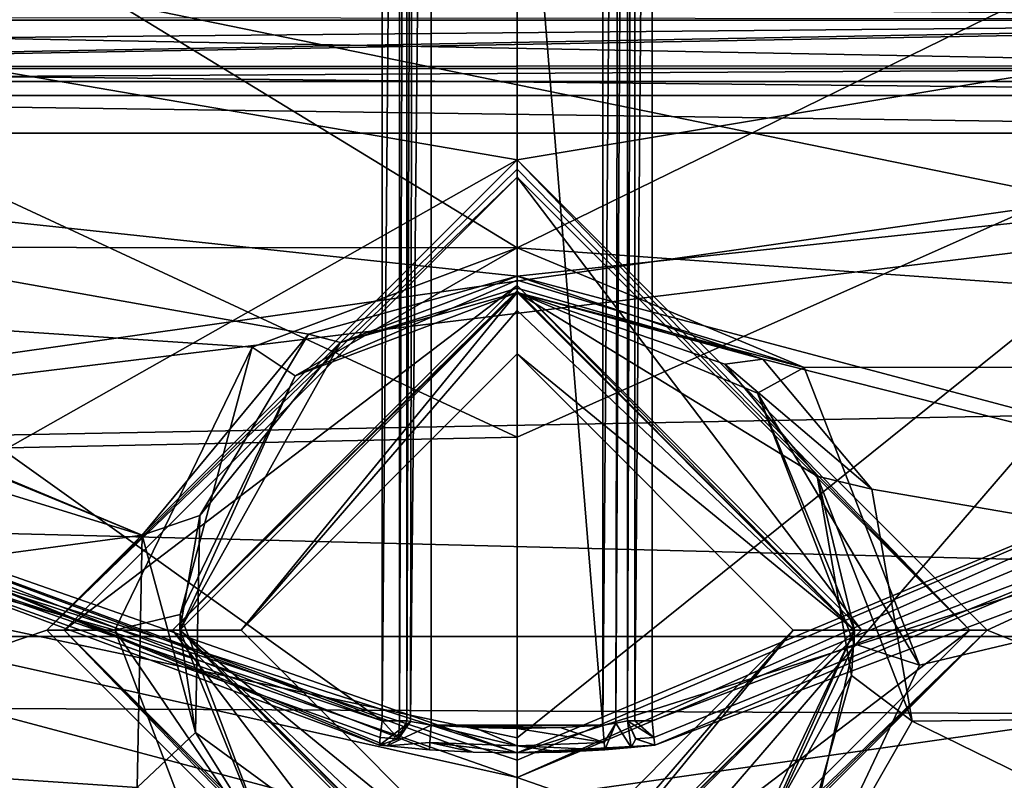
# Model space of a CAD drawing. Extents: x -250 to 250, y -963 to 894.
# Tile 217 of 256: x -152.03 to -148.01, y 780.14 to 783.24. Entities that reach past the tile are written whole.
import ezdxf

# ---------------------------------------------------------------- set-up
doc = ezdxf.new("R2010")
doc.units = 0
doc.header["$LTSCALE"] = 65.185185
for name, color, linetype in [('1652', 7, 'CONTINUOUS'), ('1653', 7, 'CONTINUOUS'), ('1654', 7, 'CONTINUOUS'), ('1655', 7, 'CONTINUOUS'), ('1656', 7, 'CONTINUOUS'), ('1657', 7, 'CONTINUOUS'), ('3435', 7, 'CONTINUOUS'), ('3438', 7, 'CONTINUOUS'), ('3439', 7, 'CONTINUOUS'), ('3441', 7, 'CONTINUOUS'), ('3453', 7, 'CONTINUOUS'), ('3460', 7, 'CONTINUOUS'), ('3505', 7, 'CONTINUOUS'), ('3506', 7, 'CONTINUOUS'), ('3519', 7, 'CONTINUOUS'), ('3538', 7, 'CONTINUOUS'), ('3539', 7, 'CONTINUOUS'), ('3544', 7, 'CONTINUOUS'), ('3587', 7, 'CONTINUOUS'), ('3588', 7, 'CONTINUOUS'), ('3589', 7, 'CONTINUOUS'), ('3590', 7, 'CONTINUOUS'), ('3591', 7, 'CONTINUOUS'), ('3592', 7, 'CONTINUOUS'), ('3593', 7, 'CONTINUOUS'), ('3594', 7, 'CONTINUOUS'), ('3595', 7, 'CONTINUOUS'), ('3596', 7, 'CONTINUOUS'), ('3632', 7, 'CONTINUOUS'), ('3633', 7, 'CONTINUOUS'), ('4189', 7, 'CONTINUOUS'), ('4193', 7, 'CONTINUOUS'), ('4196', 7, 'CONTINUOUS'), ('4203', 7, 'CONTINUOUS'), ('4204', 7, 'CONTINUOUS'), ('4215', 7, 'CONTINUOUS'), ('4216', 7, 'CONTINUOUS'), ('4217', 7, 'CONTINUOUS'), ('4218', 7, 'CONTINUOUS'), ('4233', 7, 'CONTINUOUS'), ('4234', 7, 'CONTINUOUS'), ('4235', 7, 'CONTINUOUS'), ('4236', 7, 'CONTINUOUS'), ('4237', 7, 'CONTINUOUS'), ('4263', 7, 'CONTINUOUS'), ('4457', 7, 'CONTINUOUS'), ('4460', 7, 'CONTINUOUS'), ('4461', 7, 'CONTINUOUS'), ('4462', 7, 'CONTINUOUS'), ('4463', 7, 'CONTINUOUS'), ('4467', 7, 'CONTINUOUS'), ('4468', 7, 'CONTINUOUS'), ('4471', 7, 'CONTINUOUS'), ('4472', 7, 'CONTINUOUS'), ('4479', 7, 'CONTINUOUS'), ('4480', 7, 'CONTINUOUS'), ('676', 7, 'CONTINUOUS'), ('771', 7, 'CONTINUOUS'), ('774', 7, 'CONTINUOUS'), ('775', 7, 'CONTINUOUS'), ('792', 7, 'CONTINUOUS'), ('793', 7, 'CONTINUOUS')]:
    doc.layers.add(name, color=color, linetype=linetype)

msp = doc.modelspace()

# ---------------------------------------------------------------- linework, layer by layer
at = {"layer": '1652', "color": 7, "linetype": 'CONTINUOUS'}
for points in [[(-143.304, 780.6088, -15.65), (-143.376, 780.6764, -15.75), (-150, 777.5, -15.75), (-143.304, 780.6088, -15.65)], [(-143.304, 780.6088, -15.65), (-150, 777.5, -15.75), (-150, 777.4707, -15.6793), (-143.304, 780.6088, -15.65)], [(-150, 777.4, -15.65), (-143.304, 780.6088, -15.65), (-150, 777.4707, -15.6793), (-150, 777.4, -15.65)]]:
    msp.add_3dface(points, dxfattribs=at)
at = {"layer": '1653', "color": 7, "linetype": 'CONTINUOUS'}
for points in [[(-156.1371, 787.0825, -68.45), (-151.7495, 786.9688, -68.45), (-153.5562, 783.1866, -68.45), (-156.1371, 787.0825, -68.45)], [(-146.5824, 783.0558, -68.45), (-148.2505, 786.9688, -68.45), (-143.874, 787.0574, -68.45), (-146.5824, 783.0558, -68.45)], [(-153.5562, 783.1866, -68.45), (-151.7495, 786.9688, -68.45), (-146.5824, 783.0558, -68.45), (-153.5562, 783.1866, -68.45)], [(-151.7495, 786.9688, -68.45), (-148.2505, 786.9688, -68.45), (-146.5824, 783.0558, -68.45), (-151.7495, 786.9688, -68.45)], [(-150, 781.5366, -68.45), (-153.5562, 783.1866, -68.45), (-146.5824, 783.0558, -68.45), (-150, 781.5366, -68.45)]]:
    msp.add_3dface(points, dxfattribs=at)
at = {"layer": '1654', "color": 7, "linetype": 'CONTINUOUS'}
for points in [[(-150, 777.8664, -68.625), (-150, 779.0891, -68.55), (-144.9236, 781.2563, -68.55), (-150, 777.8664, -68.625)], [(-143.6654, 779.1023, -68.65), (-150, 776.6417, -68.65), (-144.9236, 781.2563, -68.55), (-143.6654, 779.1023, -68.65)], [(-150, 776.6417, -68.65), (-150, 777.8664, -68.625), (-144.9236, 781.2563, -68.55), (-150, 776.6417, -68.65)]]:
    msp.add_3dface(points, dxfattribs=at)
at = {"layer": '1655', "color": 7, "linetype": 'CONTINUOUS'}
msp.add_3dface([(-150, 779.0891, -68.55), (-156.3428, 779.1092, -68.65), (-155.2569, 781.4266, -68.55), (-150, 779.0891, -68.55)], dxfattribs=at)
at = {"layer": '1656', "color": 7, "linetype": 'CONTINUOUS'}
for points in [[(-146.5824, 783.0558, -68.45), (-150, 779.0891, -68.55), (-150, 780.3118, -68.475), (-146.5824, 783.0558, -68.45)], [(-150, 781.5366, -68.45), (-146.5824, 783.0558, -68.45), (-150, 780.3118, -68.475), (-150, 781.5366, -68.45)], [(-150, 779.0891, -68.55), (-146.5824, 783.0558, -68.45), (-144.9236, 781.2563, -68.55), (-150, 779.0891, -68.55)]]:
    msp.add_3dface(points, dxfattribs=at)
at = {"layer": '1657', "color": 7, "linetype": 'CONTINUOUS'}
for points in [[(-153.5562, 783.1866, -68.45), (-150, 781.5366, -68.45), (-155.2569, 781.4266, -68.55), (-153.5562, 783.1866, -68.45)], [(-155.2569, 781.4266, -68.55), (-150, 781.5366, -68.45), (-150, 780.3118, -68.475), (-155.2569, 781.4266, -68.55)], [(-150, 779.0891, -68.55), (-155.2569, 781.4266, -68.55), (-150, 780.3118, -68.475), (-150, 779.0891, -68.55)]]:
    msp.add_3dface(points, dxfattribs=at)
at = {"layer": '3435', "color": 7, "linetype": 'CONTINUOUS'}
for points in [[(-150, 780.15, -58.15), (-145.9952, 781.8214, -58.15), (-146.2583, 778.8432, -58.15), (-150, 780.15, -58.15)], [(-153.3915, 781.3366, -58.15), (-150, 780.15, -58.15), (-157.0839, 781.7294, -58.15), (-153.3915, 781.3366, -58.15)], [(-150, 780.15, -58.15), (-146.2583, 778.8432, -58.15), (-157.0839, 781.7294, -58.15), (-150, 780.15, -58.15)], [(-157.0839, 781.7294, -58.15), (-146.2583, 778.8432, -58.15), (-153.7301, 778.8369, -58.15), (-157.0839, 781.7294, -58.15)]]:
    msp.add_3dface(points, dxfattribs=at)
at = {"layer": '3438', "color": 7, "linetype": 'CONTINUOUS'}
for points in [[(-150.55, 780.3813, -11.15), (-155.7023, 784.0617, -11.15), (-150.55, 788.9221, -11.15), (-150.55, 780.3813, -11.15)], [(-147.0289, 781.2926, -11.15), (-149.45, 780.3813, -11.15), (-149.45, 788.9221, -11.15), (-147.0289, 781.2926, -11.15)], [(-143.9619, 784.577, -11.15), (-147.0289, 781.2926, -11.15), (-149.45, 788.9221, -11.15), (-143.9619, 784.577, -11.15)], [(-152.9255, 781.2633, -11.15), (-155.7023, 784.0617, -11.15), (-150.55, 780.3813, -11.15), (-152.9255, 781.2633, -11.15)]]:
    msp.add_3dface(points, dxfattribs=at)
at = {"layer": '3439', "color": 7, "linetype": 'CONTINUOUS'}
for points in [[(-150.5614, 780.2819, -15.05), (-150.5312, 780.2786, -15.1546), (-153.3333, 781.4178, -58.05), (-150.5614, 780.2819, -15.05)], [(-150.5614, 780.2819, -11.25), (-150.5614, 780.2819, -15.05), (-153.3333, 781.4178, -58.05), (-150.5614, 780.2819, -11.25)], [(-150, 780.25, -15.25), (-150, 780.25, -58.05), (-153.3333, 781.4178, -58.05), (-150, 780.25, -15.25)], [(-150.3572, 780.2629, -15.25), (-150.1792, 780.2532, -15.25), (-153.3333, 781.4178, -58.05), (-150.3572, 780.2629, -15.25)], [(-150.1792, 780.2532, -15.25), (-150, 780.25, -15.25), (-153.3333, 781.4178, -58.05), (-150.1792, 780.2532, -15.25)], [(-152.979, 781.1788, -11.25), (-150.5614, 780.2819, -11.25), (-153.3333, 781.4178, -58.05), (-152.979, 781.1788, -11.25)], [(-150.5312, 780.2786, -15.1546), (-150.3572, 780.2629, -15.25), (-153.3333, 781.4178, -58.05), (-150.5312, 780.2786, -15.1546)]]:
    msp.add_3dface(points, dxfattribs=at)
at = {"layer": '3441', "color": 7, "linetype": 'CONTINUOUS'}
for points in [[(-150, 780.25, -58.05), (-146.9748, 781.2083, -11.25), (-146.0608, 781.8971, -58.05), (-150, 780.25, -58.05)], [(-146.9748, 781.2083, -11.25), (-150, 780.25, -58.05), (-149.4386, 780.2819, -15.05), (-146.9748, 781.2083, -11.25)], [(-149.4386, 780.2819, -11.25), (-146.9748, 781.2083, -11.25), (-149.4386, 780.2819, -15.05), (-149.4386, 780.2819, -11.25)], [(-149.4386, 780.2819, -15.05), (-150, 780.25, -58.05), (-149.5356, 780.2718, -15.2202), (-149.4386, 780.2819, -15.05)], [(-149.5356, 780.2718, -15.2202), (-150, 780.25, -58.05), (-149.6428, 780.2629, -15.25), (-149.5356, 780.2718, -15.2202)], [(-149.6428, 780.2629, -15.25), (-150, 780.25, -58.05), (-149.8208, 780.2532, -15.25), (-149.6428, 780.2629, -15.25)], [(-150, 780.25, -58.05), (-150, 780.25, -15.25), (-149.8208, 780.2532, -15.25), (-150, 780.25, -58.05)]]:
    msp.add_3dface(points, dxfattribs=at)
at = {"layer": '3453', "color": 7, "linetype": 'CONTINUOUS'}
for points in [[(-155.0498, 783.247, -6.5278), (-155.3224, 783.0459, -6.7386), (-144.9442, 783.2381, -6.5372), (-155.0498, 783.247, -6.5278)], [(-144.9442, 783.2381, -6.5372), (-155.3224, 783.0459, -6.7386), (-144.6859, 783.0486, -6.7358), (-144.9442, 783.2381, -6.5372)], [(-144.6859, 783.0486, -6.7358), (-155.7084, 782.9847, -6.8018), (-144.2916, 782.9847, -6.8018), (-144.6859, 783.0486, -6.7358)], [(-155.3224, 783.0459, -6.7386), (-155.7084, 782.9847, -6.8018), (-144.6859, 783.0486, -6.7358), (-155.3224, 783.0459, -6.7386)], [(-142.2564, 782.9847, -6.8018), (-156.4409, 781.2556, -8.4358), (-143.8539, 780.9332, -8.7108), (-142.2564, 782.9847, -6.8018)], [(-144.2916, 782.9847, -6.8018), (-156.4409, 781.2556, -8.4358), (-142.2564, 782.9847, -6.8018), (-144.2916, 782.9847, -6.8018)], [(-155.7084, 782.9847, -6.8018), (-156.4409, 781.2556, -8.4358), (-144.2916, 782.9847, -6.8018), (-155.7084, 782.9847, -6.8018)], [(-156.4409, 781.2556, -8.4358), (-154.4044, 779.4312, -9.8856), (-143.8539, 780.9332, -8.7108), (-156.4409, 781.2556, -8.4358)], [(-143.8539, 780.9332, -8.7108), (-154.4044, 779.4312, -9.8856), (-145.7647, 779.3176, -9.9677), (-143.8539, 780.9332, -8.7108)]]:
    msp.add_3dface(points, dxfattribs=at)
at = {"layer": '3460', "color": 7, "linetype": 'CONTINUOUS'}
for points in [[(-149.65, 780.3626, -15.15), (-150.35, 788.9221, -15.15), (-149.65, 788.9221, -15.15), (-149.65, 780.3626, -15.15)], [(-150.35, 780.3626, -15.15), (-150.35, 788.9221, -15.15), (-149.65, 780.3626, -15.15), (-150.35, 780.3626, -15.15)], [(-149.8244, 780.3532, -15.15), (-150.35, 780.3626, -15.15), (-149.65, 780.3626, -15.15), (-149.8244, 780.3532, -15.15)], [(-150.1756, 780.3532, -15.15), (-150.35, 780.3626, -15.15), (-149.8244, 780.3532, -15.15), (-150.1756, 780.3532, -15.15)], [(-150, 780.35, -15.15), (-150.1756, 780.3532, -15.15), (-149.8244, 780.3532, -15.15), (-150, 780.35, -15.15)]]:
    msp.add_3dface(points, dxfattribs=at)
at = {"layer": '3505', "color": 7, "linetype": 'CONTINUOUS'}
for points in [[(-150.45, 780.3813, -15.05), (-150.45, 780.3813, -11.25), (-150.45, 788.9221, -11.25), (-150.45, 780.3813, -15.05)], [(-150.45, 788.9221, -15.05), (-150.45, 780.3813, -15.05), (-150.45, 788.9221, -11.25), (-150.45, 788.9221, -15.05)]]:
    msp.add_3dface(points, dxfattribs=at)
at = {"layer": '3506', "color": 7, "linetype": 'CONTINUOUS'}
for points in [[(-149.55, 788.9221, -11.25), (-149.55, 780.3813, -11.25), (-149.55, 788.9221, -15.05), (-149.55, 788.9221, -11.25)], [(-149.55, 780.3813, -11.25), (-149.55, 780.3813, -15.05), (-149.55, 788.9221, -15.05), (-149.55, 780.3813, -11.25)]]:
    msp.add_3dface(points, dxfattribs=at)
at = {"layer": '3519', "color": 7, "linetype": 'CONTINUOUS'}
for points in [[(-149.65, 780.3626, -15.15), (-149.65, 788.9221, -15.15), (-149.5793, 788.9221, -15.1207), (-149.65, 780.3626, -15.15)], [(-149.5975, 780.3714, -15.1351), (-149.65, 780.3626, -15.15), (-149.5793, 788.9221, -15.1207), (-149.5975, 780.3714, -15.1351)], [(-149.55, 788.9221, -15.05), (-149.55, 780.3813, -15.05), (-149.5975, 780.3714, -15.1351), (-149.55, 788.9221, -15.05)], [(-149.55, 788.9221, -15.05), (-149.5975, 780.3714, -15.1351), (-149.5793, 788.9221, -15.1207), (-149.55, 788.9221, -15.05)]]:
    msp.add_3dface(points, dxfattribs=at)
at = {"layer": '3538', "color": 7, "linetype": 'CONTINUOUS'}
for points in [[(-150.45, 780.3813, -15.05), (-150.4207, 788.9221, -15.1207), (-150.4352, 780.378, -15.1023), (-150.45, 780.3813, -15.05)], [(-150.45, 780.3813, -15.05), (-150.45, 788.9221, -15.05), (-150.4207, 788.9221, -15.1207), (-150.45, 780.3813, -15.05)], [(-150.35, 788.9221, -15.15), (-150.35, 780.3626, -15.15), (-150.4352, 780.378, -15.1023), (-150.35, 788.9221, -15.15)], [(-150.4207, 788.9221, -15.1207), (-150.35, 788.9221, -15.15), (-150.4352, 780.378, -15.1023), (-150.4207, 788.9221, -15.1207)]]:
    msp.add_3dface(points, dxfattribs=at)
at = {"layer": '3539', "color": 7, "linetype": 'CONTINUOUS'}
for points in [[(-150.55, 780.3813, -11.15), (-150.55, 788.9221, -11.15), (-150.4786, 788.9221, -11.18), (-150.55, 780.3813, -11.15)], [(-150.55, 780.3813, -11.15), (-150.4786, 788.9221, -11.18), (-150.4793, 780.3813, -11.1793), (-150.55, 780.3813, -11.15)], [(-150.45, 788.9221, -11.25), (-150.45, 780.3813, -11.25), (-150.4793, 780.3813, -11.1793), (-150.45, 788.9221, -11.25)], [(-150.4786, 788.9221, -11.18), (-150.45, 788.9221, -11.25), (-150.4793, 780.3813, -11.1793), (-150.4786, 788.9221, -11.18)]]:
    msp.add_3dface(points, dxfattribs=at)
at = {"layer": '3544', "color": 7, "linetype": 'CONTINUOUS'}
for points in [[(-149.55, 780.3813, -11.25), (-149.55, 788.9221, -11.25), (-149.5213, 788.9221, -11.1799), (-149.55, 780.3813, -11.25)], [(-149.5207, 780.3813, -11.1793), (-149.55, 780.3813, -11.25), (-149.5213, 788.9221, -11.1799), (-149.5207, 780.3813, -11.1793)], [(-149.45, 788.9221, -11.15), (-149.5207, 780.3813, -11.1793), (-149.5213, 788.9221, -11.1799), (-149.45, 788.9221, -11.15)], [(-149.45, 788.9221, -11.15), (-149.45, 780.3813, -11.15), (-149.5207, 780.3813, -11.1793), (-149.45, 788.9221, -11.15)]]:
    msp.add_3dface(points, dxfattribs=at)
at = {"layer": '3587', "color": 7, "linetype": 'CONTINUOUS'}
for points in [[(-149.45, 780.3813, -11.15), (-147.0289, 781.2926, -11.15), (-149.4424, 780.3123, -11.1781), (-149.45, 780.3813, -11.15)], [(-147.0289, 781.2926, -11.15), (-149.4386, 780.2819, -11.25), (-149.4424, 780.3123, -11.1781), (-147.0289, 781.2926, -11.15)], [(-147.0289, 781.2926, -11.15), (-146.9748, 781.2083, -11.25), (-149.4386, 780.2819, -11.25), (-147.0289, 781.2926, -11.15)]]:
    msp.add_3dface(points, dxfattribs=at)
at = {"layer": '3588', "color": 7, "linetype": 'CONTINUOUS'}
for points in [[(-149.55, 780.3813, -11.25), (-149.4424, 780.3123, -11.1781), (-149.5177, 780.3077, -11.25), (-149.55, 780.3813, -11.25)], [(-149.55, 780.3813, -11.25), (-149.5207, 780.3813, -11.1793), (-149.4424, 780.3123, -11.1781), (-149.55, 780.3813, -11.25)], [(-149.5207, 780.3813, -11.1793), (-149.45, 780.3813, -11.15), (-149.4424, 780.3123, -11.1781), (-149.5207, 780.3813, -11.1793)], [(-149.4424, 780.3123, -11.1781), (-149.4386, 780.2819, -11.25), (-149.5177, 780.3077, -11.25), (-149.4424, 780.3123, -11.1781)]]:
    msp.add_3dface(points, dxfattribs=at)
at = {"layer": '3589', "color": 7, "linetype": 'CONTINUOUS'}
for points in [[(-149.55, 780.3813, -15.05), (-149.5177, 780.3077, -11.25), (-149.5166, 780.3067, -15.05), (-149.55, 780.3813, -15.05)], [(-149.55, 780.3813, -15.05), (-149.55, 780.3813, -11.25), (-149.5177, 780.3077, -11.25), (-149.55, 780.3813, -15.05)], [(-149.5177, 780.3077, -11.25), (-149.4386, 780.2819, -11.25), (-149.5166, 780.3067, -15.05), (-149.5177, 780.3077, -11.25)], [(-149.4386, 780.2819, -11.25), (-149.4386, 780.2819, -15.05), (-149.5166, 780.3067, -15.05), (-149.4386, 780.2819, -11.25)]]:
    msp.add_3dface(points, dxfattribs=at)
at = {"layer": '3590', "color": 7, "linetype": 'CONTINUOUS'}
for points in [[(-149.65, 780.3626, -15.15), (-149.5975, 780.3714, -15.1351), (-149.6449, 780.2921, -15.1793), (-149.65, 780.3626, -15.15)], [(-149.5975, 780.3714, -15.1351), (-149.6428, 780.2629, -15.25), (-149.6449, 780.2921, -15.1793), (-149.5975, 780.3714, -15.1351)], [(-149.5356, 780.2718, -15.2202), (-149.6428, 780.2629, -15.25), (-149.5975, 780.3714, -15.1351), (-149.5356, 780.2718, -15.2202)], [(-149.55, 780.3813, -15.05), (-149.5356, 780.2718, -15.2202), (-149.5975, 780.3714, -15.1351), (-149.55, 780.3813, -15.05)], [(-149.5356, 780.2718, -15.2202), (-149.55, 780.3813, -15.05), (-149.5166, 780.3067, -15.05), (-149.5356, 780.2718, -15.2202)], [(-149.4386, 780.2819, -15.05), (-149.5356, 780.2718, -15.2202), (-149.5166, 780.3067, -15.05), (-149.4386, 780.2819, -15.05)]]:
    msp.add_3dface(points, dxfattribs=at)
at = {"layer": '3591', "color": 7, "linetype": 'CONTINUOUS'}
for points in [[(-150, 780.35, -15.15), (-149.8244, 780.3532, -15.15), (-149.6449, 780.2921, -15.1793), (-150, 780.35, -15.15)], [(-150, 780.35, -15.15), (-149.6449, 780.2921, -15.1793), (-150, 780.2793, -15.1793), (-150, 780.35, -15.15)], [(-149.8244, 780.3532, -15.15), (-149.65, 780.3626, -15.15), (-149.6449, 780.2921, -15.1793), (-149.8244, 780.3532, -15.15)], [(-149.6449, 780.2921, -15.1793), (-149.6428, 780.2629, -15.25), (-150, 780.2793, -15.1793), (-149.6449, 780.2921, -15.1793)], [(-149.8208, 780.2532, -15.25), (-150, 780.25, -15.25), (-150, 780.2793, -15.1793), (-149.8208, 780.2532, -15.25)], [(-149.6428, 780.2629, -15.25), (-149.8208, 780.2532, -15.25), (-150, 780.2793, -15.1793), (-149.6428, 780.2629, -15.25)]]:
    msp.add_3dface(points, dxfattribs=at)
at = {"layer": '3592', "color": 7, "linetype": 'CONTINUOUS'}
for points in [[(-150.35, 780.3626, -15.15), (-150, 780.2793, -15.1793), (-150.3551, 780.2921, -15.1793), (-150.35, 780.3626, -15.15)], [(-150.35, 780.3626, -15.15), (-150.1756, 780.3532, -15.15), (-150, 780.2793, -15.1793), (-150.35, 780.3626, -15.15)], [(-150.1756, 780.3532, -15.15), (-150, 780.35, -15.15), (-150, 780.2793, -15.1793), (-150.1756, 780.3532, -15.15)], [(-150.1792, 780.2532, -15.25), (-150.3572, 780.2629, -15.25), (-150.3551, 780.2921, -15.1793), (-150.1792, 780.2532, -15.25)], [(-150, 780.2793, -15.1793), (-150, 780.25, -15.25), (-150.3551, 780.2921, -15.1793), (-150, 780.2793, -15.1793)], [(-150, 780.25, -15.25), (-150.1792, 780.2532, -15.25), (-150.3551, 780.2921, -15.1793), (-150, 780.25, -15.25)]]:
    msp.add_3dface(points, dxfattribs=at)
at = {"layer": '3593', "color": 7, "linetype": 'CONTINUOUS'}
for points in [[(-150.4352, 780.378, -15.1023), (-150.5614, 780.2819, -15.05), (-150.4834, 780.3067, -15.05), (-150.4352, 780.378, -15.1023)], [(-150.5312, 780.2786, -15.1546), (-150.5614, 780.2819, -15.05), (-150.4352, 780.378, -15.1023), (-150.5312, 780.2786, -15.1546)], [(-150.35, 780.3626, -15.15), (-150.5312, 780.2786, -15.1546), (-150.4352, 780.378, -15.1023), (-150.35, 780.3626, -15.15)], [(-150.45, 780.3813, -15.05), (-150.4352, 780.378, -15.1023), (-150.4834, 780.3067, -15.05), (-150.45, 780.3813, -15.05)], [(-150.5312, 780.2786, -15.1546), (-150.35, 780.3626, -15.15), (-150.3551, 780.2921, -15.1793), (-150.5312, 780.2786, -15.1546)], [(-150.3572, 780.2629, -15.25), (-150.5312, 780.2786, -15.1546), (-150.3551, 780.2921, -15.1793), (-150.3572, 780.2629, -15.25)]]:
    msp.add_3dface(points, dxfattribs=at)
at = {"layer": '3594', "color": 7, "linetype": 'CONTINUOUS'}
for points in [[(-150.45, 780.3813, -11.25), (-150.4834, 780.3067, -15.05), (-150.4831, 780.307, -11.25), (-150.45, 780.3813, -11.25)], [(-150.45, 780.3813, -11.25), (-150.45, 780.3813, -15.05), (-150.4834, 780.3067, -15.05), (-150.45, 780.3813, -11.25)], [(-150.4834, 780.3067, -15.05), (-150.5614, 780.2819, -15.05), (-150.4831, 780.307, -11.25), (-150.4834, 780.3067, -15.05)], [(-150.5614, 780.2819, -15.05), (-150.5614, 780.2819, -11.25), (-150.4831, 780.307, -11.25), (-150.5614, 780.2819, -15.05)]]:
    msp.add_3dface(points, dxfattribs=at)
at = {"layer": '3595', "color": 7, "linetype": 'CONTINUOUS'}
for points in [[(-150.55, 780.3813, -11.15), (-150.4831, 780.307, -11.25), (-150.5576, 780.3123, -11.1781), (-150.55, 780.3813, -11.15)], [(-150.55, 780.3813, -11.15), (-150.4793, 780.3813, -11.1793), (-150.4831, 780.307, -11.25), (-150.55, 780.3813, -11.15)], [(-150.4793, 780.3813, -11.1793), (-150.45, 780.3813, -11.25), (-150.4831, 780.307, -11.25), (-150.4793, 780.3813, -11.1793)], [(-150.4831, 780.307, -11.25), (-150.5614, 780.2819, -11.25), (-150.5576, 780.3123, -11.1781), (-150.4831, 780.307, -11.25)]]:
    msp.add_3dface(points, dxfattribs=at)
at = {"layer": '3596', "color": 7, "linetype": 'CONTINUOUS'}
for points in [[(-152.9255, 781.2633, -11.15), (-150.55, 780.3813, -11.15), (-152.979, 781.1788, -11.25), (-152.9255, 781.2633, -11.15)], [(-152.979, 781.1788, -11.25), (-150.55, 780.3813, -11.15), (-150.5576, 780.3123, -11.1781), (-152.979, 781.1788, -11.25)], [(-150.5614, 780.2819, -11.25), (-152.979, 781.1788, -11.25), (-150.5576, 780.3123, -11.1781), (-150.5614, 780.2819, -11.25)]]:
    msp.add_3dface(points, dxfattribs=at)
at = {"layer": '3632', "color": 7, "linetype": 'CONTINUOUS'}
for points in [[(-145.9952, 781.8214, -58.15), (-150, 780.15, -58.15), (-146.0608, 781.8971, -58.05), (-145.9952, 781.8214, -58.15)], [(-146.0608, 781.8971, -58.05), (-150, 780.15, -58.15), (-150, 780.2207, -58.1207), (-146.0608, 781.8971, -58.05)], [(-150, 780.25, -58.05), (-146.0608, 781.8971, -58.05), (-150, 780.2207, -58.1207), (-150, 780.25, -58.05)]]:
    msp.add_3dface(points, dxfattribs=at)
at = {"layer": '3633', "color": 7, "linetype": 'CONTINUOUS'}
for points in [[(-150, 780.25, -58.05), (-153.3915, 781.3366, -58.15), (-153.3333, 781.4178, -58.05), (-150, 780.25, -58.05)], [(-150, 780.15, -58.15), (-153.3915, 781.3366, -58.15), (-150, 780.2207, -58.1207), (-150, 780.15, -58.15)], [(-153.3915, 781.3366, -58.15), (-150, 780.25, -58.05), (-150, 780.2207, -58.1207), (-153.3915, 781.3366, -58.15)]]:
    msp.add_3dface(points, dxfattribs=at)
at = {"layer": '4189', "color": 7, "linetype": 'CONTINUOUS'}
for points in [[(-140.4942, 784.2477, 13.35), (-159.5346, 784.3005, 13.35), (-150, 782.6664, 13.35), (-140.4942, 784.2477, 13.35)], [(-159.5346, 784.3005, 13.35), (-155.583, 779.5105, 13.35), (-150, 782.6664, 13.35), (-159.5346, 784.3005, 13.35)], [(-140.4942, 784.2477, 13.35), (-150, 782.6664, 13.35), (-148.0836, 780.7504, 13.35), (-140.4942, 784.2477, 13.35)], [(-144.6076, 779.3679, 13.35), (-140.4942, 784.2477, 13.35), (-148.0836, 780.7504, 13.35), (-144.6076, 779.3679, 13.35)], [(-150, 782.6664, 13.35), (-155.583, 779.5105, 13.35), (-151.9164, 780.7496, 13.35), (-150, 782.6664, 13.35)], [(-151.9164, 780.7496, 13.35), (-155.583, 779.5105, 13.35), (-150, 778.8336, 13.35), (-151.9164, 780.7496, 13.35)], [(-150, 778.8336, 13.35), (-144.6076, 779.3679, 13.35), (-148.0836, 780.7504, 13.35), (-150, 778.8336, 13.35)]]:
    msp.add_3dface(points, dxfattribs=at)
at = {"layer": '4193', "color": 7, "linetype": 'CONTINUOUS'}
for points in [[(-158.9874, 783.4339, 5.5994), (-155.5688, 782.7942, 6.4277), (-151.5283, 781.1375, 8.13), (-158.9874, 783.4339, 5.5994)], [(-156.6276, 780.4509, 8.6967), (-158.9874, 783.4339, 5.5994), (-151.5283, 781.1375, 8.13), (-156.6276, 780.4509, 8.6967)], [(-155.5688, 782.7942, 6.4277), (-155.4522, 782.7743, 6.4516), (-151.5283, 781.1375, 8.13), (-155.5688, 782.7942, 6.4277)], [(-150.8504, 781.9563, 7.356), (-155.4522, 782.7743, 6.4516), (-150, 782.1926, 7.1096), (-150.8504, 781.9563, 7.356)], [(-151.5283, 781.1375, 8.13), (-155.4522, 782.7743, 6.4516), (-150.8504, 781.9563, 7.356), (-151.5283, 781.1375, 8.13)], [(-155.4522, 782.7743, 6.4516), (-144.5478, 782.7743, 6.4516), (-150, 782.1926, 7.1096), (-155.4522, 782.7743, 6.4516)], [(-144.5478, 782.7743, 6.4516), (-143.3872, 780.4367, 8.7077), (-150, 782.1926, 7.1096), (-144.5478, 782.7743, 6.4516)], [(-150, 782.1926, 7.1096), (-143.3872, 780.4367, 8.7077), (-148.9991, 781.8534, 7.4598), (-150, 782.1926, 7.1096)], [(-148.9991, 781.8534, 7.4598), (-143.3872, 780.4367, 8.7077), (-148.5541, 781.3239, 7.9638), (-148.9991, 781.8534, 7.4598)], [(-148.5541, 781.3239, 7.9638), (-143.3872, 780.4367, 8.7077), (-148.3898, 780.38, 8.7514), (-148.5541, 781.3239, 7.9638)], [(-151.5484, 780.1093, 8.9542), (-156.6276, 780.4509, 8.6967), (-151.5283, 781.1375, 8.13), (-151.5484, 780.1093, 8.9542)], [(-151.1199, 779.4361, 9.4193), (-156.6276, 780.4509, 8.6967), (-151.5484, 780.1093, 8.9542), (-151.1199, 779.4361, 9.4193)], [(-150, 778.9959, 9.6953), (-156.6276, 780.4509, 8.6967), (-151.1199, 779.4361, 9.4193), (-150, 778.9959, 9.6953)], [(-153.8804, 778.4817, 9.9916), (-156.6276, 780.4509, 8.6967), (-150, 778.9959, 9.6953), (-153.8804, 778.4817, 9.9916)], [(-143.3872, 780.4367, 8.7077), (-145.3643, 778.9, 9.7526), (-148.3898, 780.38, 8.7514), (-143.3872, 780.4367, 8.7077)], [(-148.3898, 780.38, 8.7514), (-145.3643, 778.9, 9.7526), (-148.9779, 779.3519, 9.4737), (-148.3898, 780.38, 8.7514)]]:
    msp.add_3dface(points, dxfattribs=at)
at = {"layer": '4196', "color": 7, "linetype": 'CONTINUOUS'}
for points in [[(-155.4788, 783.1323, 7.0606), (-155.5059, 783.2351, 7.6434), (-144.4941, 783.2351, 7.6434), (-155.4788, 783.1323, 7.0606)], [(-155.4522, 783.0373, 6.5216), (-155.4788, 783.1323, 7.0606), (-144.4941, 783.2351, 7.6434), (-155.4522, 783.0373, 6.5216)], [(-144.5478, 783.0373, 6.5216), (-155.4522, 783.0373, 6.5216), (-144.4941, 783.2351, 7.6434), (-144.5478, 783.0373, 6.5216)]]:
    msp.add_3dface(points, dxfattribs=at)
at = {"layer": '4203', "color": 7, "linetype": 'CONTINUOUS'}
for points in [[(-150.7196, 781.9217, 7.5311), (-150, 782.125, 7.2806), (-151.375, 780.75, 12.8086), (-150.7196, 781.9217, 7.5311)], [(-150, 782.125, 7.2806), (-150, 782.125, 12.8086), (-151.375, 780.75, 12.8086), (-150, 782.125, 7.2806)], [(-151.2932, 781.2173, 8.318), (-150.7196, 781.9217, 7.5311), (-151.375, 780.75, 12.8086), (-151.2932, 781.2173, 8.318)], [(-151.3102, 780.3328, 9.1559), (-151.2932, 781.2173, 8.318), (-151.375, 780.75, 12.8086), (-151.3102, 780.3328, 9.1559)], [(-150, 779.375, 12.8086), (-151.3102, 780.3328, 9.1559), (-151.375, 780.75, 12.8086), (-150, 779.375, 12.8086)], [(-150.9476, 779.7537, 9.6288), (-151.3102, 780.3328, 9.1559), (-150, 779.375, 12.8086), (-150.9476, 779.7537, 9.6288)]]:
    msp.add_3dface(points, dxfattribs=at)
at = {"layer": '4204', "color": 7, "linetype": 'CONTINUOUS'}
for points in [[(-150, 782.125, 12.8086), (-148.7767, 781.3777, 8.149), (-148.625, 780.75, 12.8086), (-150, 782.125, 12.8086)], [(-148.7767, 781.3777, 8.149), (-150, 782.125, 12.8086), (-149.1531, 781.8332, 7.6366), (-148.7767, 781.3777, 8.149)], [(-150, 782.125, 12.8086), (-150, 782.125, 7.2806), (-149.1531, 781.8332, 7.6366), (-150, 782.125, 12.8086)], [(-148.7767, 781.3777, 8.149), (-148.6374, 780.566, 8.9497), (-148.625, 780.75, 12.8086), (-148.7767, 781.3777, 8.149)], [(-149.1349, 779.6813, 9.6841), (-150, 779.375, 9.9094), (-148.625, 780.75, 12.8086), (-149.1349, 779.6813, 9.6841)], [(-150, 779.375, 9.9094), (-150, 779.375, 12.8086), (-148.625, 780.75, 12.8086), (-150, 779.375, 9.9094)], [(-148.6374, 780.566, 8.9497), (-149.1349, 779.6813, 9.6841), (-148.625, 780.75, 12.8086), (-148.6374, 780.566, 8.9497)]]:
    msp.add_3dface(points, dxfattribs=at)
at = {"layer": '4215', "color": 7, "linetype": 'CONTINUOUS'}
for points in [[(-148.1543, 780.75, 13.3207), (-150, 782.5957, 13.3207), (-148.5957, 780.75, 12.8793), (-148.1543, 780.75, 13.3207)], [(-150, 782.5957, 13.3207), (-150, 782.1543, 12.8793), (-148.5957, 780.75, 12.8793), (-150, 782.5957, 13.3207)], [(-150, 779.3457, 12.8793), (-148.1543, 780.75, 13.3207), (-148.5957, 780.75, 12.8793), (-150, 779.3457, 12.8793)], [(-150, 779.3457, 12.8793), (-150, 778.9043, 13.3207), (-148.1543, 780.75, 13.3207), (-150, 779.3457, 12.8793)]]:
    msp.add_3dface(points, dxfattribs=at)
at = {"layer": '4216', "color": 7, "linetype": 'CONTINUOUS'}
for points in [[(-150, 782.5957, 13.3207), (-151.8457, 780.75, 13.3207), (-150, 782.1543, 12.8793), (-150, 782.5957, 13.3207)], [(-150, 782.1543, 12.8793), (-151.8457, 780.75, 13.3207), (-151.4043, 780.75, 12.8793), (-150, 782.1543, 12.8793)], [(-151.8457, 780.75, 13.3207), (-150, 778.9043, 13.3207), (-151.4043, 780.75, 12.8793), (-151.8457, 780.75, 13.3207)], [(-151.4043, 780.75, 12.8793), (-150, 778.9043, 13.3207), (-150, 779.3457, 12.8793), (-151.4043, 780.75, 12.8793)]]:
    msp.add_3dface(points, dxfattribs=at)
at = {"layer": '4217', "color": 7, "linetype": 'CONTINUOUS'}
for points in [[(-150.8504, 781.9563, 7.356), (-150, 782.1926, 7.1096), (-150.7196, 781.9217, 7.5311), (-150.8504, 781.9563, 7.356)], [(-150.7196, 781.9217, 7.5311), (-150, 782.1926, 7.1096), (-150, 782.1425, 7.1886), (-150.7196, 781.9217, 7.5311)], [(-150, 782.125, 7.2806), (-150.7196, 781.9217, 7.5311), (-150, 782.1425, 7.1886), (-150, 782.125, 7.2806)], [(-151.5283, 781.1375, 8.13), (-150.8504, 781.9563, 7.356), (-151.2932, 781.2173, 8.318), (-151.5283, 781.1375, 8.13)], [(-150.8504, 781.9563, 7.356), (-150.7196, 781.9217, 7.5311), (-151.2932, 781.2173, 8.318), (-150.8504, 781.9563, 7.356)], [(-151.5283, 781.1375, 8.13), (-151.2932, 781.2173, 8.318), (-151.3102, 780.3328, 9.1559), (-151.5283, 781.1375, 8.13)], [(-151.5484, 780.1093, 8.9542), (-151.5283, 781.1375, 8.13), (-151.3102, 780.3328, 9.1559), (-151.5484, 780.1093, 8.9542)], [(-151.5484, 780.1093, 8.9542), (-151.3102, 780.3328, 9.1559), (-150.9476, 779.7537, 9.6288), (-151.5484, 780.1093, 8.9542)]]:
    msp.add_3dface(points, dxfattribs=at)
at = {"layer": '4218', "color": 7, "linetype": 'CONTINUOUS'}
for points in [[(-150, 782.1926, 7.1096), (-148.9991, 781.8534, 7.4598), (-150, 782.1425, 7.1886), (-150, 782.1926, 7.1096)], [(-148.9991, 781.8534, 7.4598), (-150, 782.125, 7.2806), (-150, 782.1425, 7.1886), (-148.9991, 781.8534, 7.4598)], [(-150, 782.125, 7.2806), (-148.9991, 781.8534, 7.4598), (-149.1531, 781.8332, 7.6366), (-150, 782.125, 7.2806)], [(-148.9991, 781.8534, 7.4598), (-148.5541, 781.3239, 7.9638), (-149.1531, 781.8332, 7.6366), (-148.9991, 781.8534, 7.4598)], [(-148.5541, 781.3239, 7.9638), (-148.7767, 781.3777, 8.149), (-149.1531, 781.8332, 7.6366), (-148.5541, 781.3239, 7.9638)], [(-148.5541, 781.3239, 7.9638), (-148.3898, 780.38, 8.7514), (-148.7767, 781.3777, 8.149), (-148.5541, 781.3239, 7.9638)], [(-148.3898, 780.38, 8.7514), (-148.6374, 780.566, 8.9497), (-148.7767, 781.3777, 8.149), (-148.3898, 780.38, 8.7514)], [(-148.9779, 779.3519, 9.4737), (-149.1349, 779.6813, 9.6841), (-148.6374, 780.566, 8.9497), (-148.9779, 779.3519, 9.4737)], [(-148.3898, 780.38, 8.7514), (-148.9779, 779.3519, 9.4737), (-148.6374, 780.566, 8.9497), (-148.3898, 780.38, 8.7514)]]:
    msp.add_3dface(points, dxfattribs=at)
at = {"layer": '4233', "color": 7, "linetype": 'CONTINUOUS'}
for points in [[(-150, 782.6664, 13.35), (-151.9164, 780.7496, 13.35), (-150, 782.6282, 13.3424), (-150, 782.6664, 13.35)], [(-151.9164, 780.7496, 13.35), (-150, 782.5957, 13.3207), (-150, 782.6282, 13.3424), (-151.9164, 780.7496, 13.35)], [(-151.9164, 780.7496, 13.35), (-151.8457, 780.75, 13.3207), (-150, 782.5957, 13.3207), (-151.9164, 780.7496, 13.35)], [(-151.9164, 780.7496, 13.35), (-150, 778.8336, 13.35), (-151.8457, 780.75, 13.3207), (-151.9164, 780.7496, 13.35)], [(-150, 778.9043, 13.3207), (-151.8457, 780.75, 13.3207), (-150, 778.8718, 13.3424), (-150, 778.9043, 13.3207)], [(-151.8457, 780.75, 13.3207), (-150, 778.8336, 13.35), (-150, 778.8718, 13.3424), (-151.8457, 780.75, 13.3207)]]:
    msp.add_3dface(points, dxfattribs=at)
at = {"layer": '4234', "color": 7, "linetype": 'CONTINUOUS'}
for points in [[(-148.1543, 780.75, 13.3207), (-150, 782.6664, 13.35), (-150, 782.6282, 13.3424), (-148.1543, 780.75, 13.3207)], [(-148.0836, 780.7504, 13.35), (-150, 782.6664, 13.35), (-148.1543, 780.75, 13.3207), (-148.0836, 780.7504, 13.35)], [(-150, 782.5957, 13.3207), (-148.1543, 780.75, 13.3207), (-150, 782.6282, 13.3424), (-150, 782.5957, 13.3207)], [(-148.0836, 780.7504, 13.35), (-150, 778.9043, 13.3207), (-150, 778.8718, 13.3424), (-148.0836, 780.7504, 13.35)], [(-150, 778.9043, 13.3207), (-148.0836, 780.7504, 13.35), (-148.1543, 780.75, 13.3207), (-150, 778.9043, 13.3207)], [(-150, 778.8336, 13.35), (-148.0836, 780.7504, 13.35), (-150, 778.8718, 13.3424), (-150, 778.8336, 13.35)]]:
    msp.add_3dface(points, dxfattribs=at)
at = {"layer": '4235', "color": 7, "linetype": 'CONTINUOUS'}
for points in [[(-148.625, 780.75, 12.8086), (-150, 782.1543, 12.8793), (-150, 782.1326, 12.8468), (-148.625, 780.75, 12.8086)], [(-150, 782.1543, 12.8793), (-148.625, 780.75, 12.8086), (-148.5957, 780.75, 12.8793), (-150, 782.1543, 12.8793)], [(-150, 782.125, 12.8086), (-148.625, 780.75, 12.8086), (-150, 782.1326, 12.8468), (-150, 782.125, 12.8086)], [(-148.625, 780.75, 12.8086), (-150, 779.375, 12.8086), (-148.5957, 780.75, 12.8793), (-148.625, 780.75, 12.8086)], [(-148.5957, 780.75, 12.8793), (-150, 779.375, 12.8086), (-150, 779.3674, 12.8468), (-148.5957, 780.75, 12.8793)], [(-150, 779.3457, 12.8793), (-148.5957, 780.75, 12.8793), (-150, 779.3674, 12.8468), (-150, 779.3457, 12.8793)]]:
    msp.add_3dface(points, dxfattribs=at)
at = {"layer": '4236', "color": 7, "linetype": 'CONTINUOUS'}
for points in [[(-150, 782.1543, 12.8793), (-151.4043, 780.75, 12.8793), (-150, 782.1326, 12.8468), (-150, 782.1543, 12.8793)], [(-151.4043, 780.75, 12.8793), (-150, 782.125, 12.8086), (-150, 782.1326, 12.8468), (-151.4043, 780.75, 12.8793)], [(-151.375, 780.75, 12.8086), (-150, 782.125, 12.8086), (-151.4043, 780.75, 12.8793), (-151.375, 780.75, 12.8086)], [(-151.375, 780.75, 12.8086), (-151.4043, 780.75, 12.8793), (-150, 779.3457, 12.8793), (-151.375, 780.75, 12.8086)], [(-150, 779.375, 12.8086), (-151.375, 780.75, 12.8086), (-150, 779.3674, 12.8468), (-150, 779.375, 12.8086)], [(-151.375, 780.75, 12.8086), (-150, 779.3457, 12.8793), (-150, 779.3674, 12.8468), (-151.375, 780.75, 12.8086)]]:
    msp.add_3dface(points, dxfattribs=at)
at = {"layer": '4237', "color": 7, "linetype": 'CONTINUOUS'}
for points in [[(-155.4522, 783.0373, 6.5216), (-144.5478, 782.9281, 6.4026), (-155.4522, 782.9281, 6.4026), (-155.4522, 783.0373, 6.5216)], [(-155.4522, 783.0373, 6.5216), (-144.5478, 783.0373, 6.5216), (-144.5478, 782.9281, 6.4026), (-155.4522, 783.0373, 6.5216)], [(-144.5478, 782.7743, 6.4516), (-155.4522, 782.7743, 6.4516), (-155.4522, 782.9281, 6.4026), (-144.5478, 782.7743, 6.4516)], [(-144.5478, 782.9281, 6.4026), (-144.5478, 782.7743, 6.4516), (-155.4522, 782.9281, 6.4026), (-144.5478, 782.9281, 6.4026)]]:
    msp.add_3dface(points, dxfattribs=at)
at = {"layer": '4263', "color": 7, "linetype": 'CONTINUOUS'}
for points in [[(-144.4941, 783.2351, 7.6434), (-155.5059, 783.2351, 7.6434), (-155.4889, 783.3339, 7.802), (-144.4941, 783.2351, 7.6434)], [(-144.4941, 783.2351, 7.6434), (-155.4889, 783.3339, 7.802), (-144.5093, 783.3235, 7.7939), (-144.4941, 783.2351, 7.6434)]]:
    msp.add_3dface(points, dxfattribs=at)
at = {"layer": '4457', "color": 7, "linetype": 'CONTINUOUS'}
for points in [[(-154.8925, 778.9087, 14.4548), (-150, 789.5102, 17.4641), (-159.339, 783.7296, 14.5376), (-154.8925, 778.9087, 14.4548)], [(-150, 777.4095, 14.4123), (-150, 789.5102, 17.4641), (-154.8925, 778.9087, 14.4548), (-150, 777.4095, 14.4123)], [(-150, 777.4095, 14.4123), (-138.9172, 787.6016, 14.5633), (-150, 789.5102, 17.4641), (-150, 777.4095, 14.4123)], [(-140.9304, 783.2847, 14.5327), (-138.9172, 787.6016, 14.5633), (-150, 777.4095, 14.4123), (-140.9304, 783.2847, 14.5327)], [(-145.0285, 778.9599, 14.4562), (-140.9304, 783.2847, 14.5327), (-150, 777.4095, 14.4123), (-145.0285, 778.9599, 14.4562)]]:
    msp.add_3dface(points, dxfattribs=at)
at = {"layer": '4460', "color": 7, "linetype": 'CONTINUOUS'}
for points in [[(-150, 795.75, 16.85), (-150, 782.3073, 14.9953), (-160.3831, 788.6446, 13.9508), (-150, 795.75, 16.85)], [(-150, 795.75, 16.85), (-140.1225, 787.1359, 13.9358), (-150, 782.3073, 14.9953), (-150, 795.75, 16.85)], [(-150, 782.3073, 14.9953), (-157.186, 782.3124, 13.8519), (-160.3831, 788.6446, 13.9508), (-150, 782.3073, 14.9953)], [(-140.1225, 787.1359, 13.9358), (-143.2245, 781.8241, 13.8388), (-150, 782.3073, 14.9953), (-140.1225, 787.1359, 13.9358)], [(-157.186, 782.3124, 13.8519), (-150, 782.3073, 14.9953), (-151.0804, 781.9034, 14.8545), (-157.186, 782.3124, 13.8519)], [(-150, 779.0409, 13.9535), (-150, 778.38, 13.7119), (-157.186, 782.3124, 13.8519), (-150, 779.0409, 13.9535)], [(-151.6403, 780.7499, 14.4707), (-157.186, 782.3124, 13.8519), (-151.0804, 781.9034, 14.8545), (-151.6403, 780.7499, 14.4707)], [(-151.1757, 779.5341, 14.0963), (-157.186, 782.3124, 13.8519), (-151.6403, 780.7499, 14.4707), (-151.1757, 779.5341, 14.0963)], [(-150, 779.0409, 13.9535), (-157.186, 782.3124, 13.8519), (-151.1757, 779.5341, 14.0963), (-150, 779.0409, 13.9535)], [(-150, 782.3073, 14.9953), (-143.2245, 781.8241, 13.8388), (-148.8301, 781.82, 14.8258), (-150, 782.3073, 14.9953)], [(-143.2245, 781.8241, 13.8388), (-150, 778.38, 13.7119), (-148.9065, 779.4564, 14.0735), (-143.2245, 781.8241, 13.8388)], [(-148.3593, 780.6075, 14.4252), (-143.2245, 781.8241, 13.8388), (-148.9065, 779.4564, 14.0735), (-148.3593, 780.6075, 14.4252)], [(-148.8301, 781.82, 14.8258), (-143.2245, 781.8241, 13.8388), (-148.3593, 780.6075, 14.4252), (-148.8301, 781.82, 14.8258)]]:
    msp.add_3dface(points, dxfattribs=at)
at = {"layer": '4461', "color": 7, "linetype": 'CONTINUOUS'}
for points in [[(-151.125, 780.75, 9.35), (-150, 781.875, 9.35), (-150, 779.625, 9.35), (-151.125, 780.75, 9.35)], [(-150, 779.625, 9.35), (-150, 781.875, 9.35), (-148.875, 780.75, 9.35), (-150, 779.625, 9.35)]]:
    msp.add_3dface(points, dxfattribs=at)
at = {"layer": '4462', "color": 7, "linetype": 'CONTINUOUS'}
for points in [[(-148.625, 780.75, 9.6), (-150, 782.125, 9.6), (-149.0204, 781.7148, 14.5861), (-148.625, 780.75, 9.6)], [(-149.0204, 781.7148, 14.5861), (-150, 782.125, 9.6), (-150, 782.125, 14.7546), (-149.0204, 781.7148, 14.5861)], [(-148.6261, 780.6939, 14.1877), (-148.625, 780.75, 9.6), (-149.0204, 781.7148, 14.5861), (-148.6261, 780.6939, 14.1877)], [(-150, 779.375, 9.6), (-148.625, 780.75, 9.6), (-150, 779.375, 13.718), (-150, 779.375, 9.6)], [(-150, 779.375, 13.718), (-148.625, 780.75, 9.6), (-149.0842, 779.7244, 13.8376), (-150, 779.375, 13.718)], [(-149.0842, 779.7244, 13.8376), (-148.625, 780.75, 9.6), (-148.6261, 780.6939, 14.1877), (-149.0842, 779.7244, 13.8376)]]:
    msp.add_3dface(points, dxfattribs=at)
at = {"layer": '4463', "color": 7, "linetype": 'CONTINUOUS'}
for points in [[(-150, 782.125, 14.7546), (-150, 782.125, 9.6), (-151.375, 780.75, 9.6), (-150, 782.125, 14.7546)], [(-150, 782.125, 14.7546), (-151.375, 780.75, 9.6), (-150.9048, 781.7853, 14.6146), (-150, 782.125, 14.7546)], [(-150.9048, 781.7853, 14.6146), (-151.375, 780.75, 9.6), (-151.3735, 780.8138, 14.2329), (-150.9048, 781.7853, 14.6146)], [(-151.3735, 780.8138, 14.2329), (-151.375, 780.75, 9.6), (-150.9845, 779.7901, 13.8604), (-151.3735, 780.8138, 14.2329)], [(-151.375, 780.75, 9.6), (-150, 779.375, 9.6), (-150.9845, 779.7901, 13.8604), (-151.375, 780.75, 9.6)]]:
    msp.add_3dface(points, dxfattribs=at)
at = {"layer": '4467', "color": 7, "linetype": 'CONTINUOUS'}
for points in [[(-150, 782.3073, 14.9953), (-148.8301, 781.82, 14.8258), (-150, 782.1757, 14.9056), (-150, 782.3073, 14.9953)], [(-148.8301, 781.82, 14.8258), (-150, 782.125, 14.7546), (-150, 782.1757, 14.9056), (-148.8301, 781.82, 14.8258)], [(-148.8301, 781.82, 14.8258), (-149.0204, 781.7148, 14.5861), (-150, 782.125, 14.7546), (-148.8301, 781.82, 14.8258)], [(-148.8301, 781.82, 14.8258), (-148.3593, 780.6075, 14.4252), (-149.0204, 781.7148, 14.5861), (-148.8301, 781.82, 14.8258)], [(-148.3593, 780.6075, 14.4252), (-148.6261, 780.6939, 14.1877), (-149.0204, 781.7148, 14.5861), (-148.3593, 780.6075, 14.4252)], [(-148.9065, 779.4564, 14.0735), (-149.0842, 779.7244, 13.8376), (-148.6261, 780.6939, 14.1877), (-148.9065, 779.4564, 14.0735)], [(-148.3593, 780.6075, 14.4252), (-148.9065, 779.4564, 14.0735), (-148.6261, 780.6939, 14.1877), (-148.3593, 780.6075, 14.4252)]]:
    msp.add_3dface(points, dxfattribs=at)
at = {"layer": '4468', "color": 7, "linetype": 'CONTINUOUS'}
for points in [[(-151.0804, 781.9034, 14.8545), (-150, 782.3073, 14.9953), (-150.9048, 781.7853, 14.6146), (-151.0804, 781.9034, 14.8545)], [(-150.9048, 781.7853, 14.6146), (-150, 782.3073, 14.9953), (-150, 782.1757, 14.9056), (-150.9048, 781.7853, 14.6146)], [(-150, 782.125, 14.7546), (-150.9048, 781.7853, 14.6146), (-150, 782.1757, 14.9056), (-150, 782.125, 14.7546)], [(-151.6403, 780.7499, 14.4707), (-151.0804, 781.9034, 14.8545), (-151.3735, 780.8138, 14.2329), (-151.6403, 780.7499, 14.4707)], [(-151.0804, 781.9034, 14.8545), (-150.9048, 781.7853, 14.6146), (-151.3735, 780.8138, 14.2329), (-151.0804, 781.9034, 14.8545)], [(-151.6403, 780.7499, 14.4707), (-151.3735, 780.8138, 14.2329), (-150.9845, 779.7901, 13.8604), (-151.6403, 780.7499, 14.4707)], [(-151.1757, 779.5341, 14.0963), (-151.6403, 780.7499, 14.4707), (-150.9845, 779.7901, 13.8604), (-151.1757, 779.5341, 14.0963)]]:
    msp.add_3dface(points, dxfattribs=at)
at = {"layer": '4471', "color": 7, "linetype": 'CONTINUOUS'}
for points in [[(-150, 782.125, 9.6), (-151.125, 780.75, 9.35), (-151.375, 780.75, 9.6), (-150, 782.125, 9.6)], [(-151.125, 780.75, 9.35), (-150, 782.125, 9.6), (-150, 782.0518, 9.4232), (-151.125, 780.75, 9.35)], [(-150, 781.875, 9.35), (-151.125, 780.75, 9.35), (-150, 782.0518, 9.4232), (-150, 781.875, 9.35)], [(-150, 779.375, 9.6), (-151.375, 780.75, 9.6), (-150, 779.4482, 9.4232), (-150, 779.375, 9.6)], [(-151.125, 780.75, 9.35), (-150, 779.625, 9.35), (-151.375, 780.75, 9.6), (-151.125, 780.75, 9.35)], [(-151.375, 780.75, 9.6), (-150, 779.625, 9.35), (-150, 779.4482, 9.4232), (-151.375, 780.75, 9.6)]]:
    msp.add_3dface(points, dxfattribs=at)
at = {"layer": '4472', "color": 7, "linetype": 'CONTINUOUS'}
for points in [[(-150, 782.125, 9.6), (-148.625, 780.75, 9.6), (-150, 782.0518, 9.4232), (-150, 782.125, 9.6)], [(-148.625, 780.75, 9.6), (-150, 781.875, 9.35), (-150, 782.0518, 9.4232), (-148.625, 780.75, 9.6)], [(-148.875, 780.75, 9.35), (-150, 781.875, 9.35), (-148.625, 780.75, 9.6), (-148.875, 780.75, 9.35)], [(-150, 779.625, 9.35), (-148.875, 780.75, 9.35), (-150, 779.4482, 9.4232), (-150, 779.625, 9.35)], [(-148.875, 780.75, 9.35), (-148.625, 780.75, 9.6), (-150, 779.375, 9.6), (-148.875, 780.75, 9.35)], [(-148.875, 780.75, 9.35), (-150, 779.375, 9.6), (-150, 779.4482, 9.4232), (-148.875, 780.75, 9.35)]]:
    msp.add_3dface(points, dxfattribs=at)
at = {"layer": '4479', "color": 7, "linetype": 'CONTINUOUS'}
for points in [[(-143.2245, 781.8241, 13.8388), (-150, 778.25, 13.5246), (-150, 778.2857, 13.6386), (-143.2245, 781.8241, 13.8388)], [(-146.481, 779.1007, 13.5625), (-150, 778.25, 13.5246), (-143.2245, 781.8241, 13.8388), (-146.481, 779.1007, 13.5625)], [(-150, 778.38, 13.7119), (-143.2245, 781.8241, 13.8388), (-150, 778.2857, 13.6386), (-150, 778.38, 13.7119)]]:
    msp.add_3dface(points, dxfattribs=at)
at = {"layer": '4480', "color": 7, "linetype": 'CONTINUOUS'}
for points in [[(-150, 778.38, 13.7119), (-157.2829, 782.2395, 13.6681), (-157.186, 782.3124, 13.8519), (-150, 778.38, 13.7119)], [(-153.3937, 779.0398, 13.5599), (-157.2829, 782.2395, 13.6681), (-150, 778.38, 13.7119), (-153.3937, 779.0398, 13.5599)]]:
    msp.add_3dface(points, dxfattribs=at)
at = {"layer": '676', "color": 7, "linetype": 'CONTINUOUS'}
for points in [[(210, 778.6001, -6.8584), (-210, 778.6001, -6.8584), (-210, 780.7242, -2.4478), (210, 778.6001, -6.8584)], [(210, 780.7242, -2.4478), (-210, 780.7242, -2.4478), (-210, 780.7242, 2.4479), (210, 780.7242, -2.4478)], [(210, 780.7242, -2.4478), (210, 778.6001, -6.8584), (-210, 780.7242, -2.4478), (210, 780.7242, -2.4478)], [(210, 780.7242, 2.4479), (-210, 780.7242, 2.4479), (-210, 778.6001, 6.8585), (210, 780.7242, 2.4479)], [(210, 780.7242, 2.4479), (210, 780.7242, -2.4478), (-210, 780.7242, 2.4479), (210, 780.7242, 2.4479)], [(210, 778.6001, 6.8585), (210, 780.7242, 2.4479), (-210, 778.6001, 6.8585), (210, 778.6001, 6.8585)]]:
    msp.add_3dface(points, dxfattribs=at)
at = {"layer": '771', "color": 7, "linetype": 'CONTINUOUS'}
msp.add_3dface([(-150, 777.4, -15.65), (-142.4446, 779.5393, -15.65), (-143.304, 780.6088, -15.65), (-150, 777.4, -15.65)], dxfattribs=at)
at = {"layer": '774', "color": 7, "linetype": 'CONTINUOUS'}
for points in [[(-143.7956, 781.7012, -64.65), (-141.6408, 784.9506, -64.65), (-158.2051, 784.6517, -64.65), (-143.7956, 781.7012, -64.65)], [(-155.9976, 781.471, -64.65), (-143.7956, 781.7012, -64.65), (-158.2051, 784.6517, -64.65), (-155.9976, 781.471, -64.65)], [(-150, 778.5, -64.65), (-143.7956, 781.7012, -64.65), (-155.9976, 781.471, -64.65), (-150, 778.5, -64.65)]]:
    msp.add_3dface(points, dxfattribs=at)
at = {"layer": '775', "color": 7, "linetype": 'CONTINUOUS'}
for points in [[(-150, 777.5, -15.75), (-143.376, 780.6764, -15.75), (-150, 777.5, -63.65), (-150, 777.5, -15.75)], [(-150, 777.5, -63.65), (-143.376, 780.6764, -15.75), (-143.9267, 780.1269, -63.65), (-150, 777.5, -63.65)]]:
    msp.add_3dface(points, dxfattribs=at)
at = {"layer": '792', "color": 7, "linetype": 'CONTINUOUS'}
for points in [[(-150, 777.5, -63.65), (-155.9976, 781.471, -64.65), (-155.8299, 779.9048, -63.65), (-150, 777.5, -63.65)], [(-150, 778.5, -64.65), (-155.9976, 781.471, -64.65), (-150, 777.7929, -64.3571), (-150, 778.5, -64.65)], [(-155.9976, 781.471, -64.65), (-150, 777.5, -63.65), (-150, 777.7929, -64.3571), (-155.9976, 781.471, -64.65)]]:
    msp.add_3dface(points, dxfattribs=at)
at = {"layer": '793', "color": 7, "linetype": 'CONTINUOUS'}
msp.add_3dface([(-143.7956, 781.7012, -64.65), (-150, 778.5, -64.65), (-143.9267, 780.1269, -63.65), (-143.7956, 781.7012, -64.65)], dxfattribs=at)

doc.saveas('drawing.dxf')
